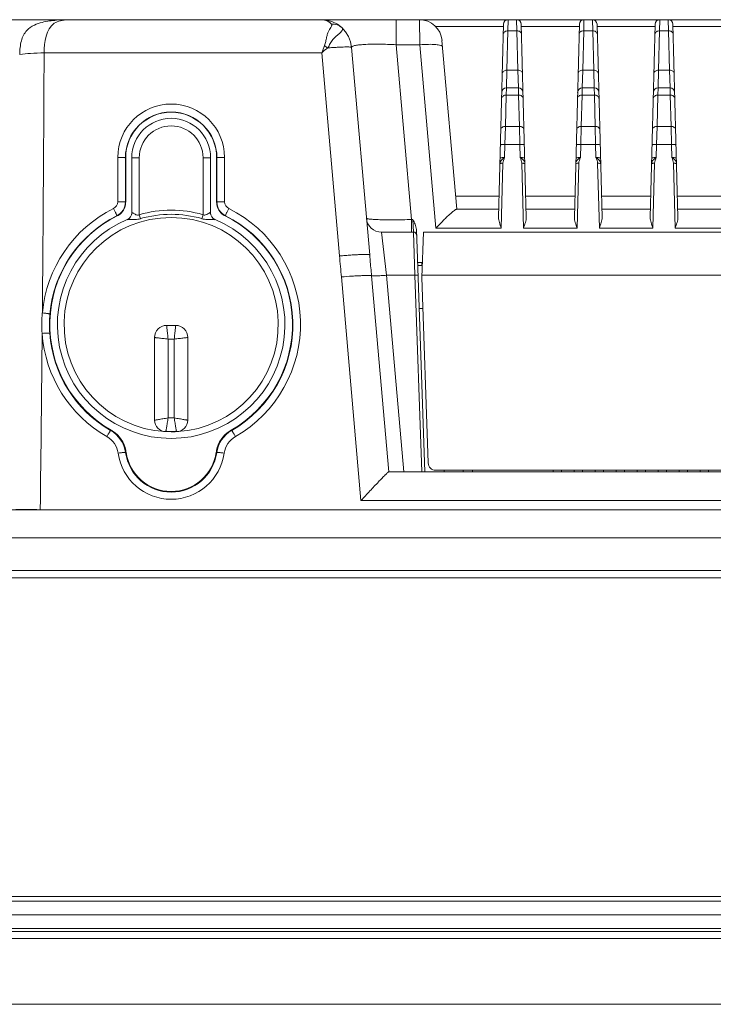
# Model space of a CAD drawing. Header units: millimetres. Extents: x 0 to 1189, y 0 to 841.
# Tile 9 of 29: x 341 to 386, y 653 to 718. Entities that reach past the tile are written whole.
import ezdxf

# ---------------------------------------------------------------- set-up
doc = ezdxf.new("R2010")
doc.units = ezdxf.units.MM
doc.header["$LTSCALE"] = 65.395
doc.layers.add('11_COMPONENTS', color=7, linetype='CONTINUOUS')

msp = doc.modelspace()

# ---------------------------------------------------------------- linework, layer by layer
at = {"layer": '11_COMPONENTS', "color": 7, "linetype": 'Continuous', "lineweight": 20}
for p, q in [((302.416, 718.328), (488.676, 718.328)), ((365.389, 718.328), (365.389, 716.675)), ((366.946, 716.675), (366.91, 718.328)), ((367.971, 717.888), (372.461, 717.888)), ((372.131, 705.289), (372.465, 718.036)), ((372.765, 718.328), (372.748, 717.595)), ((373.326, 718.328), (373.343, 717.595)), ((373.626, 718.036), (373.96, 705.289)), ((373.63, 717.888), (377.461, 717.888)), ((377.131, 705.289), (377.465, 718.036)), ((377.765, 718.328), (377.748, 717.595)), ((378.326, 718.328), (378.343, 717.595)), ((378.626, 718.036), (378.96, 705.289)), ((378.63, 717.888), (382.461, 717.888)), ((382.131, 705.289), (382.465, 718.036)), ((382.765, 718.328), (382.748, 717.595)), ((383.326, 718.328), (383.343, 717.595)), ((383.626, 718.036), (383.96, 705.289)), ((383.63, 717.888), (387.461, 717.888)), ((372.748, 717.595), (372.68, 714.999)), ((372.748, 717.595), (373.343, 717.595)), ((373.343, 717.595), (373.411, 714.999)), ((377.748, 717.595), (377.68, 714.999)), ((377.748, 717.595), (378.343, 717.595)), ((378.343, 717.595), (378.411, 714.999)), ((382.748, 717.595), (382.68, 714.999)), ((382.748, 717.595), (383.343, 717.595)), ((383.343, 717.595), (383.411, 714.999)), ((362.438, 716.502), (363.635, 702.825)), ((365.389, 716.675), (366.946, 716.675)), ((365.389, 716.675), (366.397, 705.154)), ((368.004, 704.588), (366.946, 716.675)), ((369.378, 705.828), (368.404, 716.958)), ((342.168, 716.142), (360.471, 716.142)), ((360.471, 716.142), (361.642, 702.755)), ((372.68, 714.999), (372.647, 713.828)), ((373.411, 714.999), (372.68, 714.999)), ((373.411, 714.999), (373.444, 713.828)), ((377.68, 714.999), (377.647, 713.828)), ((378.411, 714.999), (377.68, 714.999)), ((378.411, 714.999), (378.444, 713.828)), ((382.68, 714.999), (382.647, 713.828)), ((383.411, 714.999), (382.68, 714.999)), ((383.411, 714.999), (383.444, 713.828)), ((372.637, 713.36), (372.583, 711.296)), ((372.647, 713.828), (372.637, 713.36)), ((372.637, 713.36), (373.454, 713.36)), ((372.647, 713.828), (373.444, 713.828)), ((373.444, 713.828), (373.454, 713.36)), ((373.454, 713.36), (373.508, 711.296)), ((377.637, 713.36), (377.583, 711.296)), ((377.647, 713.828), (377.637, 713.36)), ((377.637, 713.36), (378.454, 713.36)), ((377.647, 713.828), (378.444, 713.828)), ((378.444, 713.828), (378.454, 713.36)), ((378.454, 713.36), (378.508, 711.296)), ((382.637, 713.36), (382.583, 711.296)), ((382.647, 713.828), (382.637, 713.36)), ((382.637, 713.36), (383.454, 713.36)), ((382.647, 713.828), (383.444, 713.828)), ((383.444, 713.828), (383.454, 713.36)), ((383.454, 713.36), (383.508, 711.296)), ((372.583, 711.296), (372.556, 710.111)), ((372.583, 711.296), (373.508, 711.296)), ((373.508, 711.296), (373.535, 710.111)), ((377.583, 711.296), (377.556, 710.111)), ((377.583, 711.296), (378.508, 711.296)), ((378.508, 711.296), (378.535, 710.111)), ((382.583, 711.296), (382.556, 710.111)), ((382.583, 711.296), (383.508, 711.296)), ((383.508, 711.296), (383.535, 710.111)), ((372.556, 710.111), (372.534, 709.241)), ((372.556, 710.111), (373.535, 710.111)), ((373.535, 710.111), (373.557, 709.241)), ((377.556, 710.111), (377.534, 709.241)), ((377.556, 710.111), (378.535, 710.111)), ((378.535, 710.111), (378.557, 709.241)), ((382.556, 710.111), (382.534, 709.241)), ((382.556, 710.111), (383.535, 710.111)), ((383.535, 710.111), (383.557, 709.241)), ((347.026, 706.328), (347.028, 709.254)), ((347.526, 706.302), (347.528, 709.228)), ((347.546, 709.228), (347.528, 709.228)), ((347.546, 709.228), (347.546, 706.29)), ((347.946, 709.228), (347.946, 705.603)), ((348.446, 709.228), (347.946, 709.228)), ((348.446, 709.228), (348.446, 705.473)), ((352.646, 705.473), (352.646, 709.228)), ((352.646, 709.228), (353.146, 709.228)), ((353.146, 705.603), (353.146, 709.228)), ((353.546, 706.29), (353.546, 709.228)), ((353.546, 709.228), (353.563, 709.228)), ((353.563, 709.228), (353.566, 706.302)), ((354.063, 709.254), (354.065, 706.328)), ((372.312, 704.588), (372.424, 708.863)), ((373.667, 708.863), (373.779, 704.588)), ((377.312, 704.588), (377.424, 708.863)), ((378.667, 708.863), (378.779, 704.588)), ((382.312, 704.588), (382.424, 708.863)), ((383.667, 708.863), (383.779, 704.588)), ((347.546, 706.29), (347.526, 706.302)), ((353.546, 706.29), (353.566, 706.302)), ((369.301, 706.706), (372.169, 706.706)), ((373.923, 706.706), (377.169, 706.706)), ((378.923, 706.706), (382.169, 706.706)), ((383.923, 706.706), (387.169, 706.706)), ((347.946, 705.603), (347.952, 705.608)), ((348.521, 705.212), (348.446, 705.473)), ((352.57, 705.212), (352.646, 705.473)), ((353.139, 705.608), (353.146, 705.603)), ((372.146, 705.828), (369.359, 705.828)), ((377.146, 705.828), (373.946, 705.828)), ((382.146, 705.828), (378.946, 705.828)), ((387.146, 705.828), (383.946, 705.828)), ((346.99, 705.394), (346.971, 705.407)), ((354.101, 705.394), (354.12, 705.407)), ((366.491, 705.154), (366.397, 705.154)), ((366.397, 705.154), (366.397, 704.328)), ((366.526, 704.328), (366.491, 705.154)), ((364.419, 704.328), (366.526, 704.328)), ((364.419, 704.328), (364.751, 701.485)), ((366.618, 701.485), (366.526, 704.328)), ((367.27, 688.528), (366.712, 704.509)), ((367.07, 701.328), (367.175, 704.328)), ((423.917, 704.328), (367.175, 704.328)), ((372.312, 704.588), (368.004, 704.588)), ((377.312, 704.588), (373.779, 704.588)), ((382.312, 704.588), (378.779, 704.588)), ((387.312, 704.588), (383.779, 704.588)), ((367.105, 702.328), (366.789, 702.328)), ((367.07, 702.128), (367.07, 702.328)), ((366.796, 702.128), (367.098, 702.128)), ((363.063, 686.632), (361.774, 701.368)), ((363.759, 701.446), (364.889, 688.526)), ((364.751, 701.485), (366.618, 701.485)), ((364.751, 701.485), (365.885, 688.528)), ((367.071, 688.528), (366.618, 701.485)), ((367.496, 689.11), (367.07, 701.328)), ((424.016, 701.485), (367.075, 701.485)), ((366.895, 699.285), (367.141, 699.285)), ((350.846, 698.178), (350.246, 698.178)), ((349.446, 697.378), (349.446, 691.928)), ((350.746, 697.278), (350.346, 697.278)), ((350.346, 697.278), (350.346, 692.078)), ((350.746, 692.078), (350.746, 697.278)), ((351.646, 691.928), (351.646, 697.378)), ((350.346, 692.078), (350.746, 692.078)), ((346.584, 691.278), (346.555, 691.255)), ((354.507, 691.278), (354.536, 691.255)), ((350.196, 691.178), (350.896, 691.178)), ((347.574, 689.815), (347.541, 689.8)), ((353.517, 689.815), (353.55, 689.8)), ((367.996, 688.628), (423.095, 688.628)), ((368.546, 688.528), (368.546, 688.628)), ((369.801, 688.628), (369.801, 688.528)), ((370.392, 688.528), (370.428, 688.628)), ((375.731, 688.528), (375.731, 688.628)), ((376.281, 688.528), (376.281, 688.628)), ((377.116, 688.528), (377.116, 688.628)), ((377.666, 688.528), (377.666, 688.628)), ((378.501, 688.628), (378.501, 688.528)), ((379.051, 688.528), (379.051, 688.628)), ((379.886, 688.528), (379.886, 688.628)), ((380.436, 688.528), (380.436, 688.628)), ((381.271, 688.528), (381.271, 688.628)), ((381.821, 688.528), (381.821, 688.628)), ((382.656, 688.528), (382.656, 688.628)), ((383.206, 688.528), (383.206, 688.628)), ((384.041, 688.528), (384.041, 688.628)), ((384.591, 688.528), (384.591, 688.628)), ((385.426, 688.528), (385.426, 688.628)), ((385.976, 688.528), (385.976, 688.628)), ((364.897, 688.528), (426.194, 688.528)), ((270.907, 686.028), (520.184, 686.028)), ((363.063, 686.632), (428.028, 686.632)), ((272.906, 684.167), (518.185, 684.167)), ((266.817, 681.528), (524.274, 681.528)), ((266.835, 682.028), (524.256, 682.028)), ((261.426, 660.228), (529.665, 660.228)), ((261.946, 660.528), (529.146, 660.528)), ((260.146, 659.328), (530.946, 659.328)), ((258.253, 658.428), (533.838, 658.428)), ((259.552, 658.221), (532.539, 658.221)), ((532.524, 657.771), (259.568, 657.771)), ((530.199, 653.428), (261.892, 653.428))]:
    msp.add_line(p, q, dxfattribs=at)
for centre, radius, start, end in [((343.947, 714.448), 3.88, 90.20712, 93.46303), ((360.446, 716.328), 2, 5, 90), ((366.91, 716.828), 1.5, 5, 90), ((372.765, 718.028), 0.3, 90, 178.5), ((373.326, 718.028), 0.3, 1.5, 90), ((377.765, 718.028), 0.3, 90, 178.5), ((378.326, 718.028), 0.3, 1.5, 90), ((382.765, 718.028), 0.3, 90, 178.5), ((383.326, 718.028), 0.3, 1.5, 90), ((357.597, 712.061), 5.488, 53.3959, 56.10413), ((-3829.247, 736.012), 4171.463, 359.491581, 359.727075), ((372.647, 713.528), 0.3, 90, 178.5), ((373.444, 713.528), 0.3, 1.5, 90), ((377.647, 713.528), 0.3, 90, 178.5), ((378.444, 713.528), 0.3, 1.5, 90), ((382.647, 713.528), 0.3, 90, 178.5), ((383.444, 713.528), 0.3, 1.5, 90), ((350.546, 709.251), 3.517, 0.05239, 179.94761), ((350.546, 709.224), 3.017, 0.06108, 179.93892), ((350.546, 709.228), 3, 0, 180), ((350.546, 709.228), 2.6, 0, 180), ((350.546, 709.228), 2.1, 0, 180), ((346.525, 706.329), 0.5, 296.43368, 359.92916), ((346.525, 706.303), 1, 296.45763, 359.95759), ((346.546, 706.29), 1, 304.88198, 351.51165), ((346.543, 706.29), 1.002, 351.51533, 359.98598), ((354.548, 706.29), 1.002, 180.01406, 188.4911), ((354.545, 706.29), 1, 188.49478, 235.12446), ((354.566, 706.303), 1, 180.04241, 243.54237), ((354.566, 706.329), 0.5, 180.07084, 243.56633), ((350.546, 698.246), 8.527, 116.44432, 174.94919), ((346.544, 706.292), 1.002, 296.40126, 304.8783), ((347.446, 705.603), 0.5, 292.79903, 0), ((350.546, 698.228), 7.544, 73.83677, 106.16323), ((350.546, 698.228), 7.272, 73.83677, 106.16323), ((353.646, 705.603), 0.5, 180, 247.20097), ((354.547, 706.292), 1.002, 235.12814, 243.59879), ((350.546, 698.246), 8.527, 299.80737, 63.55572), ((350.546, 698.228), 8, 116.3872, 240.31456), ((350.546, 698.22), 8.027, 116.44286, 174.94594), ((350.546, 698.228), 7.5, 112.698, 67.302), ((350.546, 698.228), 7.062, 273.17492, 266.82438), ((350.546, 698.228), 8, 299.68544, 63.6128), ((350.546, 698.22), 8.027, 299.80899, 63.55717), ((364.419, 705.328), 1, 185, 270), ((366.526, 704.128), 0.2, 2, 90), ((348.435, 698.265), 6.426, 173.46231, 185.49965), ((350.558, 698.22), 8.04, 174.95309, 184.00237), ((350.246, 697.378), 0.8, 90, 180), ((350.846, 697.378), 0.8, 0, 90), ((-3576.027, 733.74), 3918.232, 359.302292, 359.472244), ((350.546, 698.246), 8.527, 184.01284, 240.19252), ((350.546, 698.22), 8.027, 184.00959, 240.1909), ((350.196, 691.928), 0.75, 180, 270), ((350.896, 691.928), 0.75, 270, 0), ((345.561, 689.52), 1.999, 8.05451, 60.19018), ((345.594, 689.542), 1.997, 56.82036, 60.31209), ((345.593, 689.54), 2, 11.3891, 56.82721), ((355.498, 689.54), 2, 123.17304, 168.61115), ((355.53, 689.52), 1.999, 119.80981, 171.9455), ((355.497, 689.542), 1.997, 119.68791, 123.17989), ((345.561, 689.546), 1.499, 8.03649, 60.18405), ((350.546, 698.228), 7.062, 270, 272.84214), ((355.53, 689.546), 1.499, 119.81594, 171.96353), ((345.596, 689.541), 1.997, 7.90396, 11.39594), ((355.496, 689.541), 1.997, 168.60431, 172.09604), ((350.546, 690.251), 3.535, 188.04669, 351.95331), ((350.546, 690.224), 3.035, 188.03814, 351.96186), ((350.546, 690.228), 3, 187.90149, 352.09851), ((367.996, 689.128), 0.5, 182, 270), ((340.68, 627.52), 58.521, 88.93264, 89.07455), ((340.627, 624.61), 61.431, 88.79698, 88.93294)]:
    msp.add_arc(centre, radius, start, end, dxfattribs=at)
for points, knots in [([(343.91, 718.328), (343.604, 718.327), (343.142, 718.315), (342.516, 718.249), (342.021, 718.157), (341.494, 717.984), (341.06, 717.691), (340.792, 717.304), (340.651, 716.919), (340.579, 716.487), (340.562, 716.188), (340.558, 716.037)], [0, 0, 0, 0, 0.194555, 0.293856, 0.399469, 0.514289, 0.645189, 0.72273, 0.810063, 0.903818, 1, 1, 1, 1]), ([(342.168, 716.142), (342.184, 716.828), (342.332, 718.121), (343.412, 718.302), (343.712, 718.321)], [0, 0, 0, 0, 0.695776, 1, 1, 1, 1]), ([(361.119, 718.042), (361.017, 718.154), (360.792, 718.292), (360.543, 718.328), (360.446, 718.328)], [0, 0, 0, 0, 0.608867, 1, 1, 1, 1]), ([(360.657, 716.617), (360.693, 716.708), (360.737, 716.892), (360.793, 717.157), (360.852, 717.392), (360.931, 717.587), (361.022, 717.738), (361.091, 717.842), (361.129, 717.916), (361.144, 717.962), (361.143, 718.007), (361.128, 718.032), (361.119, 718.042)], [0, 0, 0, 0, 0.19212, 0.371955, 0.53176, 0.668485, 0.784061, 0.877561, 0.914959, 0.946141, 0.972908, 1, 1, 1, 1]), ([(360.869, 716.467), (360.934, 716.558), (361.028, 716.752), (361.19, 717.019), (361.397, 717.208), (361.58, 717.36), (361.722, 717.493), (361.816, 717.605), (361.855, 717.722), (361.816, 717.785), (361.792, 717.806)], [0, 0, 0, 0, 0.196156, 0.379454, 0.543705, 0.685121, 0.799343, 0.884187, 0.943983, 1, 1, 1, 1]), ([(361.119, 718.042), (361.241, 718.048), (361.488, 718.015), (361.703, 717.887), (361.792, 717.806)], [0, 0, 0, 0, 0.503687, 1, 1, 1, 1]), ([(372.748, 717.595), (372.71, 717.596), (372.636, 717.587), (372.539, 717.545), (372.468, 717.478), (372.449, 717.419), (372.448, 717.391)], [0, 0, 0, 0, 0.288087, 0.55515, 0.790225, 1, 1, 1, 1]), ([(373.643, 717.391), (373.642, 717.419), (373.623, 717.478), (373.553, 717.545), (373.455, 717.587), (373.381, 717.596), (373.343, 717.595)], [0, 0, 0, 0, 0.209775, 0.44485, 0.711913, 1, 1, 1, 1]), ([(377.748, 717.595), (377.71, 717.596), (377.636, 717.587), (377.539, 717.545), (377.468, 717.478), (377.449, 717.419), (377.448, 717.391)], [0, 0, 0, 0, 0.288087, 0.55515, 0.790225, 1, 1, 1, 1]), ([(378.643, 717.391), (378.642, 717.419), (378.623, 717.478), (378.553, 717.545), (378.455, 717.587), (378.381, 717.596), (378.343, 717.595)], [0, 0, 0, 0, 0.209775, 0.44485, 0.711913, 1, 1, 1, 1]), ([(382.748, 717.595), (382.71, 717.596), (382.636, 717.587), (382.539, 717.545), (382.468, 717.478), (382.449, 717.419), (382.448, 717.391)], [0, 0, 0, 0, 0.288087, 0.55515, 0.790225, 1, 1, 1, 1]), ([(383.643, 717.391), (383.642, 717.419), (383.623, 717.478), (383.553, 717.545), (383.455, 717.587), (383.381, 717.596), (383.343, 717.595)], [0, 0, 0, 0, 0.209775, 0.44485, 0.711913, 1, 1, 1, 1]), ([(362.438, 716.502), (362.438, 716.506), (362.426, 716.513), (362.389, 716.521), (362.304, 716.529), (362.167, 716.531), (361.979, 716.529), (361.749, 716.521), (361.481, 716.508), (361.183, 716.49), (360.976, 716.475), (360.869, 716.467)], [0, 0, 0, 0, 0.007191, 0.021835, 0.076646, 0.165086, 0.284914, 0.432816, 0.604631, 0.795497, 1, 1, 1, 1]), ([(362.438, 716.502), (362.436, 716.528), (362.486, 716.568), (362.558, 716.595), (362.653, 716.621), (362.771, 716.643), (362.98, 716.672), (363.471, 716.711), (364.299, 716.721), (365.005, 716.696), (365.389, 716.675)], [0, 0, 0, 0, 0.026286, 0.049991, 0.081987, 0.122438, 0.171256, 0.292763, 0.615504, 1, 1, 1, 1]), ([(366.946, 716.675), (367.135, 716.691), (367.485, 716.709), (367.944, 716.701), (368.248, 716.661), (368.399, 716.607), (368.439, 716.564), (368.441, 716.545)], [0, 0, 0, 0, 0.369894, 0.684263, 0.899461, 0.962475, 1, 1, 1, 1]), ([(342.168, 716.142), (341.867, 716.132), (341.33, 716.108), (340.793, 716.068), (340.558, 716.037)], [0, 0, 0, 0, 0.559493, 1, 1, 1, 1]), ([(372.68, 714.999), (372.642, 715), (372.568, 714.991), (372.471, 714.949), (372.4, 714.882), (372.381, 714.823), (372.38, 714.795)], [0, 0, 0, 0, 0.288087, 0.55515, 0.790225, 1, 1, 1, 1]), ([(373.711, 714.795), (373.71, 714.823), (373.691, 714.882), (373.621, 714.949), (373.523, 714.991), (373.449, 715), (373.411, 714.999)], [0, 0, 0, 0, 0.209775, 0.44485, 0.711913, 1, 1, 1, 1]), ([(377.68, 714.999), (377.642, 715), (377.568, 714.991), (377.471, 714.949), (377.4, 714.882), (377.381, 714.823), (377.38, 714.795)], [0, 0, 0, 0, 0.288087, 0.55515, 0.790225, 1, 1, 1, 1]), ([(378.711, 714.795), (378.71, 714.823), (378.691, 714.882), (378.621, 714.949), (378.523, 714.991), (378.449, 715), (378.411, 714.999)], [0, 0, 0, 0, 0.209775, 0.44485, 0.711913, 1, 1, 1, 1]), ([(382.68, 714.999), (382.642, 715), (382.568, 714.991), (382.471, 714.949), (382.4, 714.882), (382.381, 714.823), (382.38, 714.795)], [0, 0, 0, 0, 0.288087, 0.55515, 0.790225, 1, 1, 1, 1]), ([(383.711, 714.795), (383.71, 714.823), (383.691, 714.882), (383.621, 714.949), (383.523, 714.991), (383.449, 715), (383.411, 714.999)], [0, 0, 0, 0, 0.209775, 0.44485, 0.711913, 1, 1, 1, 1]), ([(372.637, 713.36), (372.564, 713.361), (372.452, 713.331), (372.356, 713.23), (372.338, 713.168), (372.337, 713.138)], [0, 0, 0, 0, 0.539576, 0.779391, 1, 1, 1, 1]), ([(373.754, 713.138), (373.753, 713.168), (373.735, 713.23), (373.639, 713.331), (373.527, 713.361), (373.454, 713.36)], [0, 0, 0, 0, 0.220609, 0.460424, 1, 1, 1, 1]), ([(377.637, 713.36), (377.564, 713.361), (377.452, 713.331), (377.356, 713.23), (377.338, 713.168), (377.337, 713.138)], [0, 0, 0, 0, 0.539576, 0.779391, 1, 1, 1, 1]), ([(378.754, 713.138), (378.753, 713.168), (378.735, 713.23), (378.639, 713.331), (378.527, 713.361), (378.454, 713.36)], [0, 0, 0, 0, 0.220609, 0.460424, 1, 1, 1, 1]), ([(382.637, 713.36), (382.564, 713.361), (382.452, 713.331), (382.356, 713.23), (382.338, 713.168), (382.337, 713.138)], [0, 0, 0, 0, 0.539576, 0.779391, 1, 1, 1, 1]), ([(383.754, 713.138), (383.753, 713.168), (383.735, 713.23), (383.639, 713.331), (383.527, 713.361), (383.454, 713.36)], [0, 0, 0, 0, 0.220609, 0.460424, 1, 1, 1, 1]), ([(372.583, 711.296), (372.51, 711.296), (372.398, 711.267), (372.302, 711.166), (372.284, 711.104), (372.283, 711.074)], [0, 0, 0, 0, 0.539576, 0.779391, 1, 1, 1, 1]), ([(373.808, 711.074), (373.807, 711.104), (373.789, 711.166), (373.693, 711.267), (373.581, 711.296), (373.508, 711.296)], [0, 0, 0, 0, 0.220609, 0.460424, 1, 1, 1, 1]), ([(377.583, 711.296), (377.51, 711.296), (377.398, 711.267), (377.302, 711.166), (377.284, 711.104), (377.283, 711.074)], [0, 0, 0, 0, 0.539576, 0.779391, 1, 1, 1, 1]), ([(378.808, 711.074), (378.807, 711.104), (378.789, 711.166), (378.693, 711.267), (378.581, 711.296), (378.508, 711.296)], [0, 0, 0, 0, 0.220609, 0.460424, 1, 1, 1, 1]), ([(382.583, 711.296), (382.51, 711.296), (382.398, 711.267), (382.302, 711.166), (382.284, 711.104), (382.283, 711.074)], [0, 0, 0, 0, 0.539576, 0.779391, 1, 1, 1, 1]), ([(383.808, 711.074), (383.807, 711.104), (383.789, 711.166), (383.693, 711.267), (383.581, 711.296), (383.508, 711.296)], [0, 0, 0, 0, 0.220609, 0.460424, 1, 1, 1, 1]), ([(372.556, 710.111), (372.518, 710.112), (372.448, 710.112), (372.353, 710.103), (372.295, 710.093), (372.257, 710.077), (372.257, 710.067)], [0, 0, 0, 0, 0.370413, 0.686021, 0.902344, 1, 1, 1, 1]), ([(373.835, 710.067), (373.834, 710.077), (373.796, 710.093), (373.739, 710.103), (373.643, 710.112), (373.573, 710.112), (373.535, 710.111)], [0, 0, 0, 0, 0.097656, 0.313979, 0.629587, 1, 1, 1, 1]), ([(377.556, 710.111), (377.518, 710.112), (377.448, 710.112), (377.353, 710.103), (377.295, 710.093), (377.257, 710.077), (377.257, 710.067)], [0, 0, 0, 0, 0.370413, 0.686021, 0.902344, 1, 1, 1, 1]), ([(378.835, 710.067), (378.834, 710.077), (378.796, 710.093), (378.739, 710.103), (378.643, 710.112), (378.573, 710.112), (378.535, 710.111)], [0, 0, 0, 0, 0.097656, 0.313979, 0.629587, 1, 1, 1, 1]), ([(382.556, 710.111), (382.518, 710.112), (382.448, 710.112), (382.353, 710.103), (382.295, 710.093), (382.257, 710.077), (382.257, 710.067)], [0, 0, 0, 0, 0.370413, 0.686021, 0.902344, 1, 1, 1, 1]), ([(383.835, 710.067), (383.834, 710.077), (383.796, 710.093), (383.739, 710.103), (383.643, 710.112), (383.573, 710.112), (383.535, 710.111)], [0, 0, 0, 0, 0.097656, 0.313979, 0.629587, 1, 1, 1, 1]), ([(347.028, 709.254), (347.091, 709.254), (347.183, 709.253), (347.3, 709.25), (347.375, 709.247), (347.435, 709.243), (347.483, 709.239), (347.509, 709.234), (347.527, 709.232), (347.528, 709.228)], [0, 0, 0, 0, 0.377306, 0.548174, 0.698502, 0.822765, 0.916266, 0.975731, 1, 1, 1, 1]), ([(354.063, 709.254), (354, 709.254), (353.908, 709.253), (353.791, 709.25), (353.716, 709.247), (353.656, 709.243), (353.608, 709.239), (353.582, 709.234), (353.564, 709.232), (353.563, 709.228)], [0, 0, 0, 0, 0.377306, 0.548174, 0.698502, 0.822765, 0.916266, 0.975731, 1, 1, 1, 1]), ([(372.224, 708.833), (372.226, 708.882), (372.249, 708.982), (372.308, 709.064), (372.342, 709.1)], [0, 0, 0, 0, 0.496157, 1, 1, 1, 1]), ([(372.224, 708.833), (372.224, 708.84), (372.25, 708.851), (372.288, 708.858), (372.352, 708.863), (372.399, 708.863), (372.424, 708.863)], [0, 0, 0, 0, 0.097641, 0.313971, 0.629584, 1, 1, 1, 1]), ([(372.534, 709.241), (372.496, 709.242), (372.426, 709.242), (372.33, 709.233), (372.272, 709.223), (372.234, 709.207), (372.234, 709.197)], [0, 0, 0, 0, 0.370456, 0.685991, 0.902332, 1, 1, 1, 1]), ([(373.857, 709.197), (373.857, 709.207), (373.819, 709.223), (373.761, 709.233), (373.665, 709.242), (373.596, 709.242), (373.557, 709.241)], [0, 0, 0, 0, 0.097668, 0.314009, 0.629544, 1, 1, 1, 1]), ([(373.867, 708.833), (373.867, 708.84), (373.841, 708.851), (373.803, 708.858), (373.739, 708.863), (373.692, 708.863), (373.667, 708.863)], [0, 0, 0, 0, 0.097661, 0.313986, 0.629592, 1, 1, 1, 1]), ([(373.75, 709.098), (373.785, 709.063), (373.843, 708.981), (373.866, 708.882), (373.867, 708.833)], [0, 0, 0, 0, 0.503568, 1, 1, 1, 1]), ([(377.224, 708.833), (377.226, 708.882), (377.249, 708.982), (377.308, 709.064), (377.342, 709.1)], [0, 0, 0, 0, 0.496157, 1, 1, 1, 1]), ([(377.224, 708.833), (377.224, 708.84), (377.25, 708.851), (377.288, 708.858), (377.352, 708.863), (377.399, 708.863), (377.424, 708.863)], [0, 0, 0, 0, 0.097641, 0.313971, 0.629584, 1, 1, 1, 1]), ([(377.534, 709.241), (377.496, 709.242), (377.426, 709.242), (377.33, 709.233), (377.272, 709.223), (377.234, 709.207), (377.234, 709.197)], [0, 0, 0, 0, 0.370456, 0.685991, 0.902332, 1, 1, 1, 1]), ([(378.857, 709.197), (378.857, 709.207), (378.819, 709.223), (378.761, 709.233), (378.665, 709.242), (378.596, 709.242), (378.557, 709.241)], [0, 0, 0, 0, 0.097668, 0.314009, 0.629544, 1, 1, 1, 1]), ([(378.867, 708.833), (378.867, 708.84), (378.841, 708.851), (378.803, 708.858), (378.739, 708.863), (378.692, 708.863), (378.667, 708.863)], [0, 0, 0, 0, 0.097661, 0.313986, 0.629592, 1, 1, 1, 1]), ([(378.75, 709.098), (378.785, 709.063), (378.843, 708.981), (378.866, 708.882), (378.867, 708.833)], [0, 0, 0, 0, 0.503568, 1, 1, 1, 1]), ([(382.224, 708.833), (382.226, 708.882), (382.249, 708.982), (382.308, 709.064), (382.342, 709.1)], [0, 0, 0, 0, 0.496157, 1, 1, 1, 1]), ([(382.224, 708.833), (382.224, 708.84), (382.25, 708.851), (382.288, 708.858), (382.352, 708.863), (382.399, 708.863), (382.424, 708.863)], [0, 0, 0, 0, 0.097641, 0.313971, 0.629584, 1, 1, 1, 1]), ([(382.534, 709.241), (382.496, 709.242), (382.426, 709.242), (382.33, 709.233), (382.272, 709.223), (382.234, 709.207), (382.234, 709.197)], [0, 0, 0, 0, 0.370456, 0.685991, 0.902332, 1, 1, 1, 1]), ([(383.857, 709.197), (383.857, 709.207), (383.819, 709.223), (383.761, 709.233), (383.665, 709.242), (383.596, 709.242), (383.557, 709.241)], [0, 0, 0, 0, 0.097668, 0.314009, 0.629544, 1, 1, 1, 1]), ([(383.867, 708.833), (383.867, 708.84), (383.841, 708.851), (383.803, 708.858), (383.739, 708.863), (383.692, 708.863), (383.667, 708.863)], [0, 0, 0, 0, 0.097661, 0.313986, 0.629592, 1, 1, 1, 1]), ([(383.75, 709.098), (383.785, 709.063), (383.843, 708.981), (383.866, 708.882), (383.867, 708.833)], [0, 0, 0, 0, 0.503568, 1, 1, 1, 1]), ([(347.026, 706.328), (347.089, 706.328), (347.18, 706.327), (347.297, 706.324), (347.372, 706.321), (347.433, 706.317), (347.481, 706.314), (347.507, 706.308), (347.524, 706.306), (347.526, 706.302)], [0, 0, 0, 0, 0.377306, 0.548174, 0.698502, 0.822765, 0.916266, 0.975731, 1, 1, 1, 1]), ([(354.065, 706.328), (354.002, 706.328), (353.911, 706.327), (353.794, 706.324), (353.719, 706.321), (353.658, 706.317), (353.61, 706.314), (353.585, 706.308), (353.567, 706.306), (353.566, 706.302)], [0, 0, 0, 0, 0.377306, 0.548174, 0.698502, 0.822765, 0.916266, 0.975731, 1, 1, 1, 1]), ([(346.748, 705.881), (346.777, 705.823), (346.82, 705.737), (346.872, 705.627), (346.906, 705.557), (346.933, 705.498), (346.955, 705.453), (346.963, 705.426), (346.973, 705.411), (346.971, 705.407)], [0, 0, 0, 0, 0.374983, 0.546358, 0.697732, 0.82316, 0.917547, 0.977204, 1, 1, 1, 1]), ([(347.952, 705.608), (347.961, 705.615), (347.999, 705.603), (348.024, 705.588), (348.042, 705.577)], [0, 0, 0, 0, 0.339249, 1, 1, 1, 1]), ([(348.042, 705.577), (348.099, 705.542), (348.186, 705.482), (348.327, 705.432), (348.41, 705.453), (348.446, 705.473)], [0, 0, 0, 0, 0.454751, 0.72123, 1, 1, 1, 1]), ([(352.646, 705.473), (352.672, 705.458), (352.731, 705.437), (352.847, 705.455), (352.958, 705.518), (353.053, 705.58), (353.108, 705.61), (353.133, 705.613), (353.139, 705.608)], [0, 0, 0, 0, 0.169987, 0.335019, 0.637952, 0.878575, 0.95673, 1, 1, 1, 1]), ([(354.343, 705.881), (354.314, 705.823), (354.271, 705.737), (354.219, 705.627), (354.185, 705.557), (354.158, 705.498), (354.136, 705.453), (354.128, 705.426), (354.118, 705.411), (354.12, 705.407)], [0, 0, 0, 0, 0.374983, 0.546359, 0.697732, 0.82316, 0.917547, 0.977204, 1, 1, 1, 1]), ([(368.004, 704.588), (368.143, 704.738), (368.35, 704.955), (368.626, 705.23), (368.818, 705.413), (368.994, 705.573), (369.145, 705.7), (369.253, 705.781), (369.321, 705.818), (369.348, 705.828), (369.359, 705.828)], [0, 0, 0, 0, 0.331844, 0.487965, 0.633462, 0.763991, 0.873663, 0.954833, 0.982202, 1, 1, 1, 1]), ([(347.651, 705.147), (347.657, 705.149), (347.687, 705.157), (347.718, 705.157), (347.743, 705.157)], [0, 0, 0, 0, 0.180864, 1, 1, 1, 1]), ([(347.743, 705.157), (347.75, 705.157), (347.777, 705.157), (347.805, 705.157), (347.826, 705.156)], [0, 0, 0, 0, 0.232926, 1, 1, 1, 1]), ([(347.826, 705.156), (347.938, 705.153), (348.171, 705.143), (348.404, 705.178), (348.521, 705.212)], [0, 0, 0, 0, 0.47857, 1, 1, 1, 1]), ([(352.57, 705.212), (352.688, 705.178), (352.923, 705.143), (353.157, 705.153), (353.27, 705.156)], [0, 0, 0, 0, 0.521956, 1, 1, 1, 1]), ([(353.27, 705.156), (353.304, 705.157), (353.36, 705.157), (353.419, 705.156), (353.44, 705.147)], [0, 0, 0, 0, 0.603753, 1, 1, 1, 1]), ([(366.397, 705.154), (366.203, 705.149), (365.824, 705.14), (365.273, 705.134), (364.766, 705.135), (364.322, 705.143), (363.958, 705.157), (363.71, 705.174), (363.563, 705.192), (363.49, 705.207), (363.447, 705.218), (363.424, 705.233), (363.423, 705.241)], [0, 0, 0, 0, 0.194399, 0.381152, 0.553142, 0.703778, 0.827394, 0.919487, 0.952692, 0.977018, 0.992473, 1, 1, 1, 1]), ([(366.491, 705.154), (366.542, 705.052), (366.643, 704.848), (366.708, 704.623), (366.712, 704.509)], [0, 0, 0, 0, 0.501361, 1, 1, 1, 1]), ([(372.312, 704.588), (372.27, 704.71), (372.207, 704.887), (372.145, 705.121), (372.13, 705.235), (372.131, 705.289)], [0, 0, 0, 0, 0.530403, 0.775694, 1, 1, 1, 1]), ([(373.96, 705.289), (373.961, 705.235), (373.946, 705.121), (373.884, 704.887), (373.821, 704.71), (373.779, 704.588)], [0, 0, 0, 0, 0.224285, 0.469572, 1, 1, 1, 1]), ([(377.312, 704.588), (377.27, 704.71), (377.207, 704.887), (377.145, 705.121), (377.13, 705.235), (377.131, 705.289)], [0, 0, 0, 0, 0.530403, 0.775694, 1, 1, 1, 1]), ([(378.96, 705.289), (378.961, 705.235), (378.946, 705.121), (378.884, 704.887), (378.821, 704.71), (378.779, 704.588)], [0, 0, 0, 0, 0.224285, 0.469572, 1, 1, 1, 1]), ([(382.312, 704.588), (382.27, 704.71), (382.207, 704.887), (382.145, 705.121), (382.13, 705.235), (382.131, 705.289)], [0, 0, 0, 0, 0.530403, 0.775694, 1, 1, 1, 1]), ([(383.96, 705.289), (383.961, 705.235), (383.946, 705.121), (383.884, 704.887), (383.821, 704.71), (383.779, 704.588)], [0, 0, 0, 0, 0.224285, 0.469572, 1, 1, 1, 1]), ([(363.635, 702.825), (363.634, 702.829), (363.618, 702.837), (363.59, 702.843), (363.54, 702.848), (363.441, 702.853), (363.274, 702.854), (363.03, 702.847), (362.732, 702.834), (362.393, 702.813), (362.025, 702.787), (361.771, 702.766), (361.642, 702.755)], [0, 0, 0, 0, 0.006988, 0.02216, 0.046375, 0.079587, 0.171899, 0.295814, 0.446694, 0.618792, 0.805629, 1, 1, 1, 1]), ([(363.635, 702.825), (363.645, 702.711), (363.686, 702.252), (363.728, 701.793), (363.759, 701.446)], [0, 0, 0, 0, 0.245891, 1, 1, 1, 1]), ([(363.759, 701.446), (363.739, 701.456), (363.67, 701.461), (363.541, 701.468), (363.349, 701.466), (363.104, 701.458), (362.814, 701.444), (362.365, 701.417), (362.014, 701.389), (361.774, 701.368)], [0, 0, 0, 0, 0.03393, 0.100331, 0.197422, 0.322013, 0.469901, 0.636034, 1, 1, 1, 1]), ([(363.759, 701.446), (363.769, 701.441), (363.803, 701.438), (363.868, 701.435), (363.964, 701.436), (364.141, 701.441), (364.407, 701.457), (364.631, 701.474), (364.751, 701.485)], [0, 0, 0, 0, 0.033931, 0.100339, 0.197421, 0.322012, 0.636016, 1, 1, 1, 1]), ([(366.618, 701.485), (366.644, 701.486), (366.691, 701.487), (366.746, 701.487), (366.782, 701.486), (366.801, 701.485), (366.811, 701.484), (366.818, 701.483), (366.818, 701.481)], [0, 0, 0, 0, 0.381207, 0.704415, 0.82838, 0.92088, 0.978301, 1, 1, 1, 1]), ([(342.051, 698.997), (342.114, 698.991), (342.206, 698.982), (342.323, 698.969), (342.397, 698.959), (342.458, 698.95), (342.505, 698.942), (342.531, 698.935), (342.548, 698.931), (342.549, 698.927)], [0, 0, 0, 0, 0.376992, 0.54787, 0.698268, 0.822627, 0.916216, 0.975735, 1, 1, 1, 1]), ([(350.346, 697.278), (350.33, 697.392), (350.315, 697.559), (350.291, 697.771), (350.276, 697.905), (350.264, 698.016), (350.255, 698.091), (350.251, 698.136), (350.247, 698.158), (350.248, 698.17), (350.245, 698.176), (350.246, 698.178)], [0, 0, 0, 0, 0.382038, 0.554743, 0.706331, 0.830899, 0.923578, 0.95676, 0.980702, 0.995163, 1, 1, 1, 1]), ([(350.846, 698.178), (350.846, 698.177), (350.843, 698.17), (350.844, 698.158), (350.84, 698.136), (350.838, 698.106), (350.833, 698.068), (350.826, 698.003), (350.815, 697.905), (350.801, 697.771), (350.776, 697.559), (350.761, 697.392), (350.746, 697.278)], [0, 0, 0, 0, 0.004836, 0.019294, 0.043237, 0.076421, 0.118519, 0.169106, 0.293673, 0.44526, 0.617962, 1, 1, 1, 1]), ([(342.039, 697.649), (342.102, 697.654), (342.193, 697.659), (342.309, 697.664), (342.384, 697.667), (342.444, 697.667), (342.492, 697.667), (342.519, 697.663), (342.536, 697.662), (342.538, 697.659)], [0, 0, 0, 0, 0.377576, 0.548442, 0.698718, 0.822906, 0.916335, 0.975749, 1, 1, 1, 1]), ([(349.446, 697.378), (349.447, 697.379), (349.453, 697.375), (349.465, 697.377), (349.487, 697.373), (349.517, 697.37), (349.555, 697.365), (349.62, 697.358), (349.718, 697.347), (349.853, 697.333), (350.064, 697.308), (350.231, 697.293), (350.346, 697.278)], [0, 0, 0, 0, 0.004836, 0.019294, 0.043237, 0.076421, 0.118519, 0.169106, 0.293673, 0.44526, 0.617962, 1, 1, 1, 1]), ([(350.746, 697.278), (350.86, 697.293), (351.027, 697.308), (351.238, 697.333), (351.373, 697.347), (351.484, 697.36), (351.559, 697.368), (351.604, 697.373), (351.626, 697.376), (351.638, 697.376), (351.644, 697.379), (351.646, 697.378)], [0, 0, 0, 0, 0.382038, 0.554743, 0.706331, 0.830899, 0.923578, 0.95676, 0.980702, 0.995163, 1, 1, 1, 1]), ([(350.346, 692.078), (350.232, 692.056), (350.065, 692.032), (349.854, 691.996), (349.719, 691.973), (349.608, 691.955), (349.533, 691.942), (349.488, 691.935), (349.466, 691.93), (349.453, 691.93), (349.447, 691.927), (349.446, 691.928)], [0, 0, 0, 0, 0.380795, 0.553278, 0.704977, 0.829912, 0.923057, 0.956449, 0.980557, 0.995126, 1, 1, 1, 1]), ([(350.196, 691.178), (350.195, 691.179), (350.198, 691.185), (350.198, 691.198), (350.203, 691.22), (350.207, 691.25), (350.214, 691.288), (350.225, 691.353), (350.241, 691.451), (350.263, 691.586), (350.299, 691.797), (350.324, 691.964), (350.346, 692.078)], [0, 0, 0, 0, 0.004872, 0.019437, 0.043547, 0.076942, 0.119275, 0.170094, 0.295028, 0.446725, 0.619206, 1, 1, 1, 1]), ([(350.746, 692.078), (350.767, 691.964), (350.792, 691.797), (350.828, 691.586), (350.85, 691.451), (350.868, 691.34), (350.881, 691.265), (350.888, 691.22), (350.893, 691.198), (350.893, 691.185), (350.896, 691.179), (350.896, 691.178)], [0, 0, 0, 0, 0.380795, 0.553278, 0.704977, 0.829912, 0.923057, 0.956449, 0.980557, 0.995126, 1, 1, 1, 1]), ([(351.646, 691.928), (351.644, 691.927), (351.638, 691.931), (351.625, 691.93), (351.603, 691.935), (351.574, 691.939), (351.536, 691.946), (351.47, 691.957), (351.372, 691.973), (351.237, 691.996), (351.026, 692.032), (350.859, 692.056), (350.746, 692.078)], [0, 0, 0, 0, 0.004872, 0.019437, 0.043547, 0.076942, 0.119275, 0.170094, 0.295028, 0.446725, 0.619206, 1, 1, 1, 1]), ([(346.307, 690.847), (346.337, 690.9), (346.381, 690.976), (346.438, 691.072), (346.475, 691.133), (346.505, 691.182), (346.528, 691.221), (346.545, 691.24), (346.551, 691.254), (346.555, 691.255)], [0, 0, 0, 0, 0.381602, 0.552872, 0.702882, 0.826407, 0.918991, 0.97744, 1, 1, 1, 1]), ([(354.784, 690.847), (354.754, 690.9), (354.71, 690.976), (354.653, 691.072), (354.616, 691.133), (354.586, 691.182), (354.563, 691.221), (354.546, 691.24), (354.54, 691.254), (354.536, 691.255)], [0, 0, 0, 0, 0.381602, 0.552872, 0.702882, 0.826407, 0.918991, 0.97744, 1, 1, 1, 1]), ([(347.046, 689.756), (347.108, 689.765), (347.198, 689.777), (347.313, 689.79), (347.387, 689.797), (347.447, 689.802), (347.495, 689.805), (347.521, 689.803), (347.539, 689.804), (347.541, 689.8)], [0, 0, 0, 0, 0.377856, 0.548726, 0.698954, 0.82307, 0.916428, 0.975787, 1, 1, 1, 1]), ([(354.045, 689.756), (353.983, 689.765), (353.893, 689.777), (353.778, 689.79), (353.704, 689.797), (353.644, 689.802), (353.596, 689.805), (353.57, 689.803), (353.552, 689.804), (353.55, 689.8)], [0, 0, 0, 0, 0.377856, 0.548726, 0.698954, 0.82307, 0.916428, 0.975787, 1, 1, 1, 1]), ([(363.063, 686.632), (363.26, 686.847), (363.552, 687.162), (363.935, 687.57), (364.2, 687.849), (364.439, 688.097), (364.617, 688.278), (364.737, 688.395), (364.804, 688.458), (364.852, 688.5), (364.878, 688.522), (364.889, 688.526)], [0, 0, 0, 0, 0.331657, 0.48961, 0.637699, 0.770888, 0.882129, 0.926641, 0.961963, 0.986764, 1, 1, 1, 1]), ([(364.889, 688.526), (364.89, 688.527), (364.893, 688.528), (364.896, 688.528), (364.897, 688.528)], [0, 0, 0, 0, 0.42883, 1, 1, 1, 1]), ([(341.626, 686.033), (341.341, 686.038), (340.853, 686.041), (340.364, 686.037), (340.16, 686.029)], [0, 0, 0, 0, 0.582134, 1, 1, 1, 1])]:
    msp.add_open_spline(points, degree=3, knots=knots, dxfattribs=at)
for points in [[(360.471, 716.142), (360.532, 716.3), (360.595, 716.458), (360.657, 716.617)], [(360.471, 716.142), (360.597, 716.258), (360.73, 716.368), (360.869, 716.467)], [(372.342, 709.1), (372.397, 709.157), (372.465, 709.201), (372.534, 709.241)], [(372.424, 708.863), (372.428, 708.994), (372.483, 709.12), (372.534, 709.241)], [(373.557, 709.241), (373.626, 709.201), (373.695, 709.156), (373.75, 709.098)], [(373.557, 709.241), (373.608, 709.12), (373.663, 708.994), (373.667, 708.863)], [(377.342, 709.1), (377.397, 709.157), (377.465, 709.201), (377.534, 709.241)], [(377.424, 708.863), (377.428, 708.994), (377.483, 709.12), (377.534, 709.241)], [(378.557, 709.241), (378.626, 709.201), (378.695, 709.156), (378.75, 709.098)], [(378.557, 709.241), (378.608, 709.12), (378.663, 708.994), (378.667, 708.863)], [(382.342, 709.1), (382.397, 709.157), (382.465, 709.201), (382.534, 709.241)], [(382.424, 708.863), (382.428, 708.994), (382.483, 709.12), (382.534, 709.241)], [(383.557, 709.241), (383.608, 709.12), (383.663, 708.994), (383.667, 708.863)], [(383.557, 709.241), (383.626, 709.201), (383.695, 709.156), (383.75, 709.098)], [(347.916, 705.417), (347.94, 705.477), (347.953, 705.543), (347.952, 705.608)], [(353.175, 705.417), (353.151, 705.477), (353.138, 705.543), (353.139, 705.608)], [(347.651, 705.147), (347.711, 705.172), (347.766, 705.209), (347.811, 705.255)], [(347.811, 705.255), (347.856, 705.301), (347.893, 705.357), (347.916, 705.417)], [(353.28, 705.255), (353.235, 705.301), (353.199, 705.357), (353.175, 705.417)], [(353.44, 705.147), (353.38, 705.172), (353.325, 705.209), (353.28, 705.255)], [(361.642, 702.755), (361.683, 702.292), (361.733, 701.831), (361.774, 701.368)]]:
    msp.add_open_spline(points, degree=3, dxfattribs=at)

doc.saveas('drawing.dxf')
